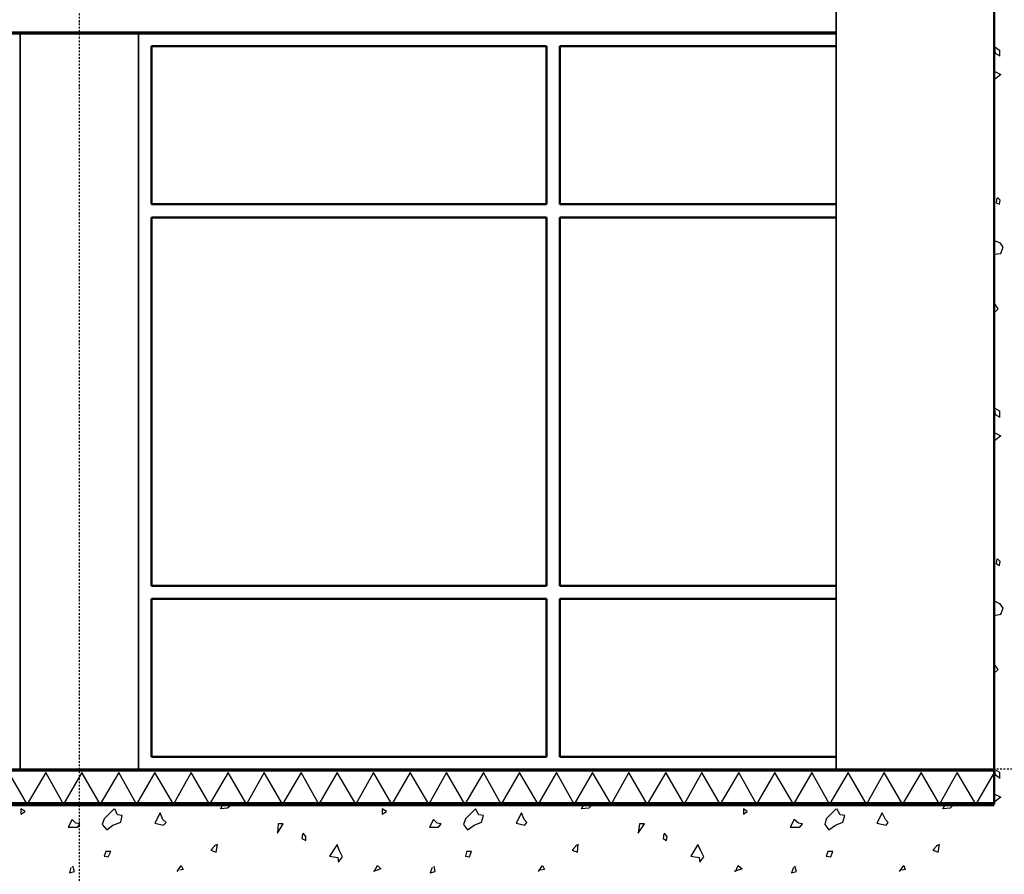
# Model space of a CAD drawing. Header units: millimetres. Extents: x 361 to 67326, y 666 to 56869.
# Tile 26 of 129: x 37833 to 41573, y 16650 to 19897. Entities that reach past the tile are written whole.
import ezdxf

# ---------------------------------------------------------------- set-up
doc = ezdxf.new("R2010")
doc.units = ezdxf.units.MM
doc.linetypes.add('DASHDOT', pattern=[25.4, 12.7, -6.35, 0, -6.35])
doc.layers.add('stramien', color=1, linetype='DASHDOT')
doc.layers.add('vanarris', color=253, linetype='Continuous')

# ---------------------------------------------------------------- blocks, each defined once
blk = doc.blocks.new('*U72')
at = {"layer": 'stramien', "color": 1, "ltscale": 0.5}
blk.add_lwpolyline([(0, 21501.2), (0, -25501.2)], dxfattribs=at)
blk = doc.blocks.new('*U71')
at = {"layer": 'stramien', "color": 0, "linetype": 'ByBlock', "lineweight": -2, "transparency": 16777216}
blk.add_blockref('*U72', (28800, 0), dxfattribs=at)

msp = doc.modelspace()

# ---------------------------------------------------------------- linework, layer by layer
at = {"layer": 'stramien', "color": 1, "ltscale": 0.5}
msp.add_lwpolyline([(1736.5, 17051.2), (67326.2, 17051.2)], dxfattribs=at)
at = {"layer": 'vanarris', "lineweight": 50}
for p, q in [((41533.9, 48546.2), (41533.9, 16916.2)), ((38333.9, 19796.2), (38333.9, 19196.2)), ((38333.9, 19796.2), (39833.9, 19796.2)), ((39833.9, 19796.2), (39833.9, 19196.2)), ((39883.9, 19796.2), (39883.9, 19196.2)), ((40933.9, 19796.2), (39883.9, 19796.2)), ((38333.9, 19196.2), (39833.9, 19196.2)), ((40933.9, 19196.2), (39883.9, 19196.2)), ((38333.9, 19146.2), (38333.9, 17746.2)), ((38333.9, 19146.2), (39833.9, 19146.2)), ((39833.9, 19146.2), (39833.9, 17746.2)), ((39883.9, 19146.2), (39883.9, 17746.2)), ((40933.9, 19146.2), (39883.9, 19146.2)), ((39833.9, 17746.2), (38333.9, 17746.2)), ((40933.9, 17746.2), (39883.9, 17746.2)), ((38333.9, 17096.2), (38333.9, 17696.2)), ((38333.9, 17696.2), (39833.9, 17696.2)), ((39833.9, 17096.2), (39833.9, 17696.2)), ((39883.9, 17096.2), (39883.9, 17696.2)), ((40933.9, 17696.2), (39883.9, 17696.2)), ((38333.9, 17096.2), (39833.9, 17096.2)), ((40933.9, 17096.2), (39883.9, 17096.2))]:
    msp.add_line(p, q, dxfattribs=at)
at = {"layer": 'vanarris', "lineweight": 35}
for p, q in [((40933.9, 30393.7), (40933.9, 17046.2)), ((37833.9, 17046.2), (37833.9, 19846.2)), ((38283.9, 17046.2), (38283.9, 19846.2))]:
    msp.add_line(p, q, dxfattribs=at)
at = {"layer": 'vanarris', "lineweight": 70}
for p, q in [((40933.9, 19846.2), (23983.9, 19846.2)), ((41533.9, 17046.2), (23808.9, 17046.2))]:
    msp.add_line(p, q, dxfattribs=at)
at = {"layer": 'vanarris', "lineweight": 25}
for p, q in [((41538.9, 19768.7), (41536.4, 19793.7)), ((41536.4, 19793.7), (41553.9, 19781.2)), ((41556.4, 19758.7), (41538.9, 19768.7)), ((41553.9, 19781.2), (41553.9, 19758.7)), ((41533.9, 19701.2), (41558.9, 19688.7)), ((41558.9, 19688.7), (41533.9, 19668.7)), ((41543.9, 19218.7), (41541.4, 19201.2)), ((41541.4, 19201.2), (41553.9, 19196.2)), ((41556.4, 19211.2), (41546.4, 19221.2)), ((41553.9, 19196.2), (41556.4, 19211.2)), ((41533.9, 19058.7), (41553.9, 19051.2)), ((41553.9, 19051.2), (41566.4, 19033.7)), ((41533.9, 19006.2), (41558.9, 19008.7)), ((41558.9, 19008.7), (41568.9, 19033.7)), ((41548.9, 18798.7), (41533.9, 18821.2)), ((41533.9, 18783.7), (41548.9, 18798.7)), ((41538.9, 18396.2), (41536.4, 18421.2)), ((41536.4, 18421.2), (41553.9, 18411.2)), ((41553.9, 18411.2), (41553.9, 18386.2)), ((41556.4, 18386.2), (41538.9, 18396.2)), ((41533.9, 18328.7), (41558.9, 18316.2)), ((41558.9, 18316.2), (41533.9, 18296.2)), ((41543.9, 17848.7), (41541.4, 17831.2)), ((41556.4, 17838.7), (41546.4, 17848.7)), ((41541.4, 17831.2), (41553.9, 17823.7)), ((41553.9, 17823.7), (41556.4, 17838.7)), ((41533.9, 17688.7), (41553.9, 17678.7)), ((41553.9, 17678.7), (41566.4, 17661.2)), ((41558.9, 17638.7), (41568.9, 17661.2)), ((41533.9, 17633.7), (41558.9, 17638.7)), ((41548.9, 17428.7), (41533.9, 17448.7)), ((41533.9, 17413.7), (41548.9, 17428.7)), ((37861.4, 16916.2), (37791.4, 17036.2)), ((37931.4, 17036.2), (37861.4, 16916.2)), ((37998.9, 16916.2), (37931.4, 17036.2)), ((38068.9, 17036.2), (37998.9, 16916.2)), ((38138.9, 16916.2), (38068.9, 17036.2)), ((38208.9, 17036.2), (38138.9, 16916.2)), ((38276.4, 16916.2), (38208.9, 17036.2)), ((38346.4, 17036.2), (38276.4, 16916.2)), ((38416.4, 16916.2), (38346.4, 17036.2)), ((38483.9, 17036.2), (38416.4, 16916.2)), ((38553.9, 16916.2), (38483.9, 17036.2)), ((38623.9, 17036.2), (38553.9, 16916.2)), ((38693.9, 16916.2), (38623.9, 17036.2)), ((38761.4, 17036.2), (38693.9, 16916.2)), ((38831.4, 16916.2), (38761.4, 17036.2)), ((38901.4, 17036.2), (38831.4, 16916.2)), ((38968.9, 16916.2), (38901.4, 17036.2)), ((39038.9, 17036.2), (38968.9, 16916.2)), ((39108.9, 16916.2), (39038.9, 17036.2)), ((39176.4, 17036.2), (39108.9, 16916.2)), ((39246.4, 16916.2), (39176.4, 17036.2)), ((39316.4, 17036.2), (39246.4, 16916.2)), ((39386.4, 16916.2), (39316.4, 17036.2)), ((39453.9, 17036.2), (39386.4, 16916.2)), ((39523.9, 16916.2), (39453.9, 17036.2)), ((39593.9, 17036.2), (39523.9, 16916.2)), ((39661.4, 16916.2), (39593.9, 17036.2)), ((39731.4, 17036.2), (39661.4, 16916.2)), ((39801.4, 16916.2), (39731.4, 17036.2)), ((39871.4, 17036.2), (39801.4, 16916.2)), ((39938.9, 16916.2), (39871.4, 17036.2)), ((40008.9, 17036.2), (39938.9, 16916.2)), ((40078.9, 16916.2), (40008.9, 17036.2)), ((40146.4, 17036.2), (40078.9, 16916.2)), ((40216.4, 16916.2), (40146.4, 17036.2)), ((40286.4, 17036.2), (40216.4, 16916.2)), ((40356.4, 16916.2), (40286.4, 17036.2)), ((40423.9, 17036.2), (40356.4, 16916.2)), ((40493.9, 16916.2), (40423.9, 17036.2)), ((40563.9, 17036.2), (40493.9, 16916.2)), ((40631.4, 16916.2), (40563.9, 17036.2)), ((40701.4, 17036.2), (40631.4, 16916.2)), ((40771.4, 16916.2), (40701.4, 17036.2)), ((40841.4, 17036.2), (40771.4, 16916.2)), ((40908.9, 16916.2), (40841.4, 17036.2)), ((40978.9, 17036.2), (40908.9, 16916.2)), ((41048.9, 16916.2), (40978.9, 17036.2)), ((41116.4, 17036.2), (41048.9, 16916.2)), ((41186.4, 16916.2), (41116.4, 17036.2)), ((41256.4, 17036.2), (41186.4, 16916.2)), ((41326.4, 16916.2), (41256.4, 17036.2)), ((41393.9, 17036.2), (41326.4, 16916.2)), ((41463.9, 16916.2), (41393.9, 17036.2)), ((41533.9, 17036.2), (41463.9, 16916.2)), ((41538.9, 17026.2), (41536.4, 17048.7)), ((41536.4, 17048.7), (41553.9, 17038.7)), ((41556.4, 17013.7), (41538.9, 17026.2)), ((41553.9, 17038.7), (41553.9, 17013.7)), ((41533.9, 16956.2), (41558.9, 16943.7)), ((41558.9, 16943.7), (41533.9, 16923.7)), ((38596.4, 16898.7), (38603.9, 16916.2)), ((38641.4, 16916.2), (38621.4, 16901.2)), ((39966.4, 16898.7), (39976.4, 16916.2)), ((40011.4, 16916.2), (39993.9, 16901.2)), ((41338.9, 16898.7), (41348.9, 16916.2)), ((41383.9, 16916.2), (41366.4, 16901.2)), ((37836.4, 16898.7), (37836.4, 16878.7)), ((37853.9, 16888.7), (37836.4, 16898.7)), ((37836.4, 16878.7), (37853.9, 16888.7)), ((38191.4, 16898.7), (38153.9, 16861.2)), ((38203.9, 16876.2), (38193.9, 16898.7)), ((38221.4, 16873.7), (38203.9, 16876.2)), ((38216.4, 16848.7), (38221.4, 16873.7)), ((38366.4, 16883.7), (38346.4, 16843.7)), ((38376.4, 16858.7), (38366.4, 16883.7)), ((38621.4, 16901.2), (38596.4, 16898.7)), ((39208.9, 16898.7), (39208.9, 16878.7)), ((39226.4, 16888.7), (39208.9, 16898.7)), ((39208.9, 16878.7), (39226.4, 16888.7)), ((39563.9, 16898.7), (39526.4, 16861.2)), ((39576.4, 16876.2), (39563.9, 16898.7)), ((39593.9, 16873.7), (39576.4, 16876.2)), ((39586.4, 16848.7), (39593.9, 16873.7)), ((39738.9, 16883.7), (39718.9, 16843.7)), ((39748.9, 16858.7), (39738.9, 16883.7)), ((39993.9, 16901.2), (39966.4, 16898.7)), ((40581.4, 16898.7), (40581.4, 16878.7)), ((40596.4, 16888.7), (40581.4, 16898.7)), ((40581.4, 16878.7), (40596.4, 16888.7)), ((40933.9, 16898.7), (40896.4, 16861.2)), ((40948.9, 16876.2), (40936.4, 16898.7)), ((40966.4, 16873.7), (40948.9, 16876.2)), ((40958.9, 16848.7), (40966.4, 16873.7)), ((41108.9, 16883.7), (41088.9, 16843.7)), ((41121.4, 16858.7), (41108.9, 16883.7)), ((41366.4, 16901.2), (41338.9, 16898.7)), ((38031.4, 16858.7), (38016.4, 16828.7)), ((38046.4, 16843.7), (38031.4, 16858.7)), ((38061.4, 16841.2), (38046.4, 16843.7)), ((38053.9, 16828.7), (38061.4, 16841.2)), ((38153.9, 16861.2), (38146.4, 16838.7)), ((38146.4, 16838.7), (38163.9, 16818.7)), ((38163.9, 16818.7), (38186.4, 16836.2)), ((38186.4, 16836.2), (38216.4, 16848.7)), ((38346.4, 16843.7), (38378.9, 16836.2)), ((38388.9, 16846.2), (38376.4, 16858.7)), ((38378.9, 16836.2), (38388.9, 16846.2)), ((38813.9, 16841.2), (38811.4, 16806.2)), ((38811.4, 16806.2), (38833.9, 16841.2)), ((38833.9, 16841.2), (38813.9, 16841.2)), ((39403.9, 16858.7), (39388.9, 16828.7)), ((39418.9, 16843.7), (39403.9, 16858.7)), ((39433.9, 16841.2), (39418.9, 16843.7)), ((39423.9, 16828.7), (39433.9, 16841.2)), ((39526.4, 16861.2), (39518.9, 16838.7)), ((39518.9, 16838.7), (39533.9, 16818.7)), ((39533.9, 16818.7), (39558.9, 16836.2)), ((39558.9, 16836.2), (39586.4, 16848.7)), ((39718.9, 16843.7), (39751.4, 16836.2)), ((39758.9, 16846.2), (39748.9, 16858.7)), ((39751.4, 16836.2), (39758.9, 16846.2)), ((40186.4, 16841.2), (40181.4, 16806.2)), ((40181.4, 16806.2), (40206.4, 16841.2)), ((40206.4, 16841.2), (40186.4, 16841.2)), ((40773.9, 16858.7), (40758.9, 16828.7)), ((40791.4, 16843.7), (40773.9, 16858.7)), ((40806.4, 16841.2), (40791.4, 16843.7)), ((40796.4, 16828.7), (40806.4, 16841.2)), ((40896.4, 16861.2), (40891.4, 16838.7)), ((40891.4, 16838.7), (40906.4, 16818.7)), ((40906.4, 16818.7), (40931.4, 16836.2)), ((40931.4, 16836.2), (40958.9, 16848.7)), ((41088.9, 16843.7), (41123.9, 16836.2)), ((41131.4, 16846.2), (41121.4, 16858.7)), ((41123.9, 16836.2), (41131.4, 16846.2)), ((38016.4, 16828.7), (38053.9, 16828.7)), ((38906.4, 16803.7), (38903.9, 16786.2)), ((38918.9, 16793.7), (38908.9, 16806.2)), ((38918.9, 16778.7), (38918.9, 16793.7)), ((39388.9, 16828.7), (39423.9, 16828.7)), ((40278.9, 16803.7), (40276.4, 16786.2)), ((40291.4, 16793.7), (40281.4, 16806.2)), ((40288.9, 16778.7), (40291.4, 16793.7)), ((40758.9, 16828.7), (40796.4, 16828.7)), ((38573.9, 16758.7), (38558.9, 16741.2)), ((38583.9, 16763.7), (38571.4, 16758.7)), ((38578.9, 16733.7), (38583.9, 16763.7)), ((38903.9, 16786.2), (38918.9, 16778.7)), ((39038.9, 16763.7), (39008.9, 16718.7)), ((39046.4, 16741.2), (39038.9, 16763.7)), ((39946.4, 16758.7), (39931.4, 16741.2)), ((39953.9, 16763.7), (39943.9, 16758.7)), ((39951.4, 16733.7), (39953.9, 16763.7)), ((40276.4, 16786.2), (40288.9, 16778.7)), ((40408.9, 16763.7), (40381.4, 16718.7)), ((40418.9, 16741.2), (40408.9, 16763.7)), ((41316.4, 16758.7), (41301.4, 16741.2)), ((41326.4, 16763.7), (41313.9, 16758.7)), ((41321.4, 16733.7), (41326.4, 16763.7)), ((38161.4, 16738.7), (38153.9, 16718.7)), ((38153.9, 16718.7), (38168.9, 16716.2)), ((38178.9, 16736.2), (38161.4, 16736.2)), ((38168.9, 16716.2), (38178.9, 16736.2)), ((38558.9, 16741.2), (38578.9, 16733.7)), ((39008.9, 16718.7), (39041.4, 16713.7)), ((39058.9, 16716.2), (39046.4, 16741.2)), ((39531.4, 16738.7), (39526.4, 16718.7)), ((39526.4, 16718.7), (39541.4, 16716.2)), ((39548.9, 16736.2), (39531.4, 16736.2)), ((39541.4, 16716.2), (39548.9, 16736.2)), ((39931.4, 16741.2), (39951.4, 16733.7)), ((40381.4, 16718.7), (40413.9, 16713.7)), ((40431.4, 16716.2), (40418.9, 16741.2)), ((40903.9, 16738.7), (40896.4, 16718.7)), ((40896.4, 16718.7), (40913.9, 16716.2)), ((40921.4, 16736.2), (40903.9, 16736.2)), ((40913.9, 16716.2), (40921.4, 16736.2)), ((41301.4, 16741.2), (41321.4, 16733.7)), ((38041.4, 16661.2), (38033.9, 16681.2)), ((38431.4, 16661.2), (38446.4, 16683.7)), ((38446.4, 16683.7), (38453.9, 16668.7)), ((39041.4, 16713.7), (39043.9, 16696.2)), ((39043.9, 16696.2), (39058.9, 16716.2)), ((39178.9, 16661.2), (39191.4, 16683.7)), ((39191.4, 16683.7), (39203.9, 16671.2)), ((39411.4, 16661.2), (39406.4, 16681.2)), ((39803.9, 16661.2), (39818.9, 16683.7)), ((39818.9, 16683.7), (39826.4, 16668.7)), ((40413.9, 16713.7), (40416.4, 16696.2)), ((40416.4, 16696.2), (40431.4, 16716.2)), ((40551.4, 16661.2), (40561.4, 16683.7)), ((40561.4, 16683.7), (40576.4, 16671.2)), ((40783.9, 16661.2), (40776.4, 16681.2)), ((41173.9, 16661.2), (41191.4, 16683.7)), ((41191.4, 16683.7), (41196.4, 16668.7)), ((38026.4, 16676.2), (38021.4, 16656.2)), ((38021.4, 16656.2), (38041.4, 16661.2)), ((38453.9, 16668.7), (38441.4, 16666.2)), ((39203.9, 16671.2), (39176.4, 16661.2)), ((39398.9, 16676.2), (39391.4, 16656.2)), ((39391.4, 16656.2), (39411.4, 16661.2)), ((39826.4, 16668.7), (39811.4, 16666.2)), ((40576.4, 16671.2), (40546.4, 16661.2)), ((40771.4, 16676.2), (40763.9, 16656.2)), ((40763.9, 16656.2), (40783.9, 16661.2)), ((41196.4, 16668.7), (41183.9, 16666.2))]:
    msp.add_line(p, q, dxfattribs=at)
at = {"layer": 'vanarris', "lineweight": 90}
msp.add_line((41533.9, 16916.2), (23808.9, 16916.2), dxfattribs=at)

# ---------------------------------------------------------------- block references
at = {"layer": 'stramien'}
msp.add_blockref('*U71', (9258.9, 34362.5), dxfattribs=at)

doc.saveas('drawing.dxf')
